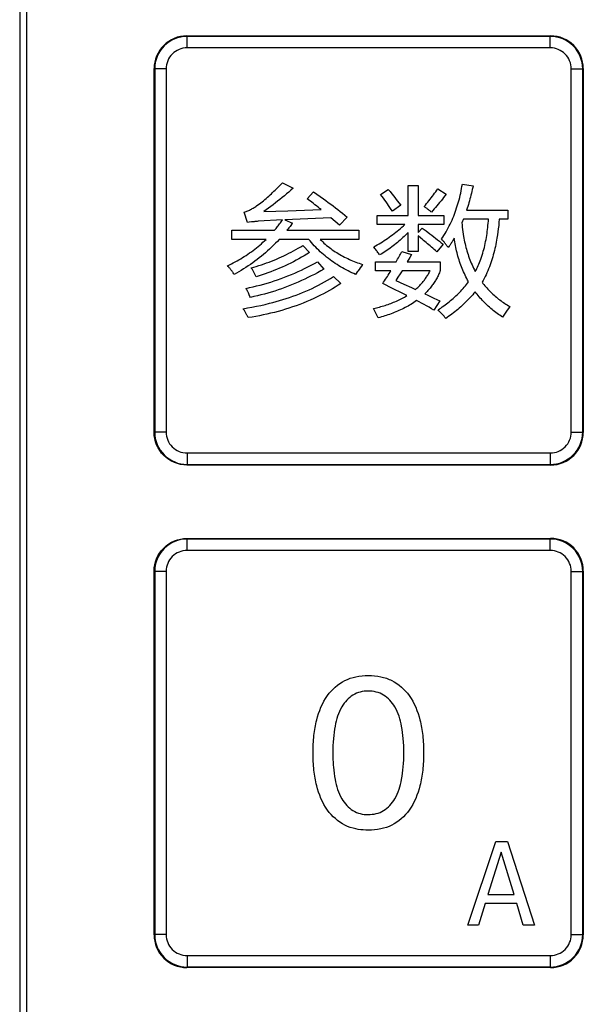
# Model space of a CAD drawing. Header units: millimetres. Extents: x 0 to 1189, y 0 to 841.
# Tile 41 of 64: x 284 to 304, y 523 to 558. Entities that reach past the tile are written whole.
import ezdxf

# ---------------------------------------------------------------- set-up
doc = ezdxf.new("R2010")
doc.units = ezdxf.units.MM
doc.header["$LTSCALE"] = 65.395
doc.layers.add('NC500E-FRONTDXF_CONTINUOUS_LINE', color=7, linetype='CONTINUOUS')
doc.layers.add('NC50E-NAMEPLDXF_CONTINUOUS_LINE', color=7, linetype='CONTINUOUS')

msp = doc.modelspace()

# ---------------------------------------------------------------- linework, layer by layer
at = {"layer": 'NC500E-FRONTDXF_CONTINUOUS_LINE', "color": 7, "linetype": 'Continuous'}
msp.add_line((284.223, 578.07), (284.223, 424.065), dxfattribs=at)
at = {"layer": 'NC50E-NAMEPLDXF_CONTINUOUS_LINE', "color": 7, "linetype": 'Continuous'}
for p, q in [((284.469, 578.024), (284.469, 424.019)), ((290.218, 557.322), (290.218, 557.732)), ((303.227, 557.732), (290.218, 557.732)), ((303.227, 557.322), (303.227, 557.732)), ((303.227, 557.322), (290.218, 557.322)), ((289.059, 556.572), (289.059, 543.563)), ((289.469, 556.572), (289.059, 556.572)), ((289.469, 556.572), (289.469, 543.563)), ((303.977, 543.563), (303.977, 556.572)), ((303.977, 556.572), (304.387, 556.572)), ((304.387, 543.563), (304.387, 556.572)), ((289.469, 543.563), (289.059, 543.563)), ((303.977, 543.563), (304.387, 543.563)), ((290.218, 542.813), (290.218, 542.404)), ((290.218, 542.813), (303.227, 542.813)), ((303.227, 542.813), (303.227, 542.404)), ((290.218, 542.404), (303.227, 542.404)), ((290.218, 539.322), (290.218, 539.732)), ((303.227, 539.732), (290.218, 539.732)), ((303.227, 539.322), (303.227, 539.732)), ((303.227, 539.322), (290.218, 539.322)), ((289.059, 538.572), (289.059, 525.563)), ((289.469, 538.572), (289.059, 538.572)), ((289.469, 538.572), (289.469, 525.563)), ((303.977, 525.563), (303.977, 538.572)), ((303.977, 538.572), (304.387, 538.572)), ((304.387, 525.563), (304.387, 538.572)), ((289.469, 525.563), (289.059, 525.563)), ((303.977, 525.563), (304.387, 525.563)), ((290.218, 524.813), (290.218, 524.404)), ((290.218, 524.813), (303.227, 524.813)), ((303.227, 524.813), (303.227, 524.404)), ((290.218, 524.404), (303.227, 524.404))]:
    msp.add_line(p, q, dxfattribs=at)
at = {"layer": 'NC50E-NAMEPLDXF_CONTINUOUS_LINE', "color": 40, "linetype": 'Continuous'}
for p, q in [((284.47, 578.022), (284.47, 424.017)), ((290.209, 557.752), (303.239, 557.752)), ((289.039, 543.552), (289.039, 556.582)), ((304.409, 556.582), (304.409, 543.552)), ((293.372, 552.229), (293.416, 552.273)), ((293.416, 552.273), (293.504, 552.361)), ((293.504, 552.361), (293.636, 552.495)), ((293.636, 552.495), (294.017, 552.293)), ((294.017, 552.293), (293.939, 552.225)), ((298.134, 551.318), (298.134, 552.398)), ((298.134, 552.398), (298.491, 552.398)), ((298.491, 552.398), (298.491, 551.318)), ((299.161, 552.223), (299.2, 552.278)), ((299.2, 552.278), (299.499, 552.08)), ((300.034, 552.202), (300.05, 552.282)), ((300.05, 552.282), (300.064, 552.362)), ((300.064, 552.362), (300.078, 552.442)), ((300.078, 552.442), (300.464, 552.384)), ((300.449, 552.316), (300.433, 552.248)), ((300.464, 552.384), (300.449, 552.316)), ((293.004, 551.889), (293.051, 551.93)), ((293.051, 551.93), (293.098, 551.971)), ((293.098, 551.971), (293.145, 552.013)), ((293.145, 552.013), (293.191, 552.055)), ((293.191, 552.055), (293.237, 552.098)), ((293.237, 552.098), (293.282, 552.141)), ((293.282, 552.141), (293.327, 552.185)), ((293.327, 552.185), (293.372, 552.229)), ((293.622, 551.961), (293.542, 551.897)), ((293.702, 552.026), (293.622, 551.961)), ((293.782, 552.092), (293.702, 552.026)), ((293.86, 552.159), (293.782, 552.092)), ((293.939, 552.225), (293.86, 552.159)), ((294.514, 551.921), (294.75, 552.167)), ((294.571, 551.879), (294.514, 551.921)), ((294.75, 552.167), (294.868, 552.084)), ((294.868, 552.084), (294.985, 552.001)), ((294.985, 552.001), (295.102, 551.917)), ((295.102, 551.917), (295.189, 551.854)), ((297.15, 552.066), (297.425, 552.254)), ((297.199, 552.001), (297.15, 552.066)), ((297.247, 551.936), (297.199, 552.001)), ((297.295, 551.871), (297.247, 551.936)), ((297.425, 552.254), (297.49, 552.173)), ((297.49, 552.173), (297.555, 552.093)), ((297.555, 552.093), (297.62, 552.012)), ((297.62, 552.012), (297.684, 551.93)), ((297.684, 551.93), (297.748, 551.849)), ((298.92, 551.901), (298.961, 551.954)), ((298.961, 551.954), (299.002, 552.007)), ((299.002, 552.007), (299.043, 552.061)), ((299.043, 552.061), (299.083, 552.115)), ((299.083, 552.115), (299.122, 552.169)), ((299.122, 552.169), (299.161, 552.223)), ((299.406, 551.96), (299.36, 551.901)), ((299.453, 552.02), (299.406, 551.96)), ((299.499, 552.08), (299.453, 552.02)), ((299.961, 551.885), (299.981, 551.964)), ((299.981, 551.964), (300, 552.043)), ((300, 552.043), (300.018, 552.123)), ((300.018, 552.123), (300.034, 552.202)), ((300.348, 551.911), (300.33, 551.843)), ((300.367, 551.978), (300.348, 551.911)), ((300.384, 552.045), (300.367, 551.978)), ((300.401, 552.113), (300.384, 552.045)), ((300.417, 552.18), (300.401, 552.113)), ((300.433, 552.248), (300.417, 552.18)), ((292.523, 551.548), (292.554, 551.565)), ((292.554, 551.565), (292.585, 551.583)), ((292.585, 551.583), (292.615, 551.602)), ((292.615, 551.602), (292.645, 551.621)), ((292.645, 551.621), (292.675, 551.641)), ((292.675, 551.641), (292.705, 551.661)), ((292.705, 551.661), (292.757, 551.697)), ((292.757, 551.697), (292.807, 551.734)), ((292.807, 551.734), (292.858, 551.771)), ((292.858, 551.771), (292.907, 551.81)), ((292.907, 551.81), (292.956, 551.849)), ((292.956, 551.849), (293.004, 551.889)), ((293.133, 551.583), (293.049, 551.523)), ((293.216, 551.645), (293.133, 551.583)), ((293.298, 551.706), (293.216, 551.645)), ((293.38, 551.769), (293.298, 551.706)), ((293.461, 551.832), (293.38, 551.769)), ((293.542, 551.897), (293.461, 551.832)), ((294.684, 551.794), (294.571, 551.879)), ((294.74, 551.751), (294.684, 551.794)), ((294.796, 551.707), (294.74, 551.751)), ((294.852, 551.664), (294.796, 551.707)), ((294.907, 551.62), (294.852, 551.664)), ((294.963, 551.575), (294.907, 551.62)), ((295.018, 551.53), (294.963, 551.575)), ((295.189, 551.854), (295.275, 551.79)), ((295.275, 551.79), (295.361, 551.726)), ((295.361, 551.726), (295.447, 551.662)), ((295.447, 551.662), (295.533, 551.597)), ((295.533, 551.597), (295.617, 551.531)), ((297.343, 551.805), (297.295, 551.871)), ((297.39, 551.739), (297.343, 551.805)), ((297.436, 551.673), (297.39, 551.739)), ((297.483, 551.606), (297.436, 551.673)), ((297.529, 551.539), (297.483, 551.606)), ((297.874, 551.685), (297.575, 551.472)), ((297.748, 551.849), (297.874, 551.685)), ((298.708, 551.641), (298.751, 551.692)), ((298.729, 551.626), (298.708, 551.641)), ((298.749, 551.611), (298.729, 551.626)), ((298.77, 551.597), (298.749, 551.611)), ((298.751, 551.692), (298.794, 551.744)), ((298.811, 551.566), (298.77, 551.597)), ((298.794, 551.744), (298.837, 551.796)), ((298.831, 551.551), (298.811, 551.566)), ((298.871, 551.52), (298.831, 551.551)), ((298.837, 551.796), (298.879, 551.848)), ((298.879, 551.848), (298.92, 551.901)), ((299.069, 551.552), (299.019, 551.495)), ((299.119, 551.609), (299.069, 551.552)), ((299.168, 551.667), (299.119, 551.609)), ((299.216, 551.725), (299.168, 551.667)), ((299.264, 551.783), (299.216, 551.725)), ((299.312, 551.842), (299.264, 551.783)), ((299.36, 551.901), (299.312, 551.842)), ((299.848, 551.514), (299.873, 551.588)), ((299.873, 551.588), (299.896, 551.662)), ((299.896, 551.662), (299.919, 551.736)), ((299.919, 551.736), (299.94, 551.81)), ((299.94, 551.81), (299.961, 551.885)), ((300.249, 551.577), (300.227, 551.511)), ((300.27, 551.643), (300.249, 551.577)), ((300.291, 551.71), (300.27, 551.643)), ((300.31, 551.777), (300.291, 551.71)), ((300.33, 551.843), (300.31, 551.777)), ((292.261, 551.439), (292.295, 551.449)), ((292.387, 551.067), (292.261, 551.439)), ((292.295, 551.449), (292.329, 551.46)), ((292.329, 551.46), (292.362, 551.472)), ((292.362, 551.472), (292.395, 551.486)), ((292.395, 551.486), (292.427, 551.5)), ((292.427, 551.5), (292.459, 551.515)), ((292.459, 551.515), (292.491, 551.531)), ((292.491, 551.531), (292.523, 551.548)), ((293.049, 551.523), (292.965, 551.463)), ((292.965, 551.463), (293.828, 551.489)), ((295.37, 551.241), (293.723, 551.164)), ((293.828, 551.489), (295.018, 551.53)), ((295.526, 551.107), (295.37, 551.241)), ((295.617, 551.531), (295.702, 551.464)), ((295.951, 551.26), (295.681, 550.971)), ((295.702, 551.464), (295.786, 551.397)), ((295.786, 551.397), (295.869, 551.329)), ((295.869, 551.329), (295.951, 551.26)), ((297.025, 551), (297.025, 551.318)), ((297.025, 551.318), (298.134, 551.318)), ((297.575, 551.472), (297.529, 551.539)), ((298.491, 551.318), (299.417, 551.318)), ((298.891, 551.504), (298.871, 551.52)), ((298.91, 551.488), (298.891, 551.504)), ((298.93, 551.471), (298.91, 551.488)), ((298.949, 551.455), (298.93, 551.471)), ((298.968, 551.439), (298.949, 551.455)), ((299.019, 551.495), (298.968, 551.439)), ((299.417, 551.318), (299.417, 551)), ((299.706, 551.153), (299.737, 551.224)), ((299.737, 551.224), (299.766, 551.296)), ((299.766, 551.296), (299.795, 551.369)), ((299.795, 551.369), (299.822, 551.441)), ((299.822, 551.441), (299.848, 551.514)), ((300.227, 551.511), (301.704, 551.511)), ((301.704, 551.511), (301.704, 551.183)), ((292.443, 551.076), (292.387, 551.067)), ((292.529, 551.087), (292.443, 551.076)), ((292.558, 551.091), (292.529, 551.087)), ((292.615, 551.098), (292.558, 551.091)), ((292.643, 551.101), (292.615, 551.098)), ((292.672, 551.104), (292.643, 551.101)), ((292.7, 551.106), (292.672, 551.104)), ((292.729, 551.109), (292.7, 551.106)), ((292.758, 551.111), (292.729, 551.109)), ((293.631, 551.159), (292.758, 551.111)), ((293.376, 550.82), (293.403, 550.853)), ((293.403, 550.853), (293.429, 550.886)), ((293.429, 550.886), (293.455, 550.92)), ((293.455, 550.92), (293.481, 550.953)), ((293.481, 550.953), (293.507, 550.987)), ((293.507, 550.987), (293.532, 551.021)), ((293.532, 551.021), (293.558, 551.055)), ((293.558, 551.055), (293.582, 551.09)), ((293.582, 551.09), (293.607, 551.124)), ((293.607, 551.124), (293.631, 551.159)), ((293.723, 551.164), (293.993, 551.048)), ((293.84, 550.845), (293.795, 550.788)), ((293.862, 550.873), (293.84, 550.845)), ((293.885, 550.902), (293.862, 550.873)), ((293.907, 550.931), (293.885, 550.902)), ((293.929, 550.96), (293.907, 550.931)), ((293.972, 551.019), (293.929, 550.96)), ((293.993, 551.048), (293.972, 551.019)), ((295.681, 550.971), (295.526, 551.107)), ((298.018, 551), (297.025, 551)), ((297.801, 550.808), (297.857, 550.855)), ((297.857, 550.855), (297.911, 550.902)), ((297.911, 550.902), (297.965, 550.951)), ((297.965, 550.951), (298.018, 551)), ((298.491, 551), (298.491, 550.705)), ((299.417, 551), (298.491, 551)), ((298.491, 550.705), (298.636, 550.869)), ((298.636, 550.869), (298.775, 550.767)), ((299.534, 550.806), (299.571, 550.874)), ((299.571, 550.874), (299.607, 550.943)), ((299.607, 550.943), (299.641, 551.013)), ((299.641, 551.013), (299.674, 551.083)), ((299.674, 551.083), (299.706, 551.153)), ((300.064, 551.072), (300.058, 551.062)), ((300.058, 551.062), (300.066, 550.98)), ((300.068, 551.082), (300.064, 551.072)), ((300.066, 550.98), (300.075, 550.898)), ((300.073, 551.092), (300.068, 551.082)), ((300.078, 551.102), (300.073, 551.092)), ((300.075, 550.898), (300.085, 550.815)), ((300.082, 551.112), (300.078, 551.102)), ((300.087, 551.122), (300.082, 551.112)), ((300.095, 551.142), (300.087, 551.122)), ((300.104, 551.162), (300.095, 551.142)), ((300.108, 551.173), (300.104, 551.162)), ((300.112, 551.183), (300.108, 551.173)), ((301.014, 551.183), (300.112, 551.183)), ((300.979, 550.822), (300.987, 550.894)), ((300.987, 550.894), (300.995, 550.966)), ((300.995, 550.966), (301.002, 551.039)), ((301.002, 551.039), (301.008, 551.111)), ((301.008, 551.111), (301.014, 551.183)), ((301.365, 550.846), (301.35, 550.734)), ((301.378, 550.958), (301.365, 550.846)), ((301.389, 551.07), (301.378, 550.958)), ((301.4, 551.183), (301.389, 551.07)), ((301.704, 551.183), (301.4, 551.183)), ((291.822, 550.464), (291.822, 550.788)), ((291.822, 550.788), (293.349, 550.788)), ((293.349, 550.788), (293.376, 550.82)), ((293.795, 550.788), (296.366, 550.788)), ((296.366, 550.788), (296.366, 550.464)), ((297.338, 550.46), (297.398, 550.501)), ((297.398, 550.501), (297.457, 550.543)), ((297.457, 550.543), (297.516, 550.585)), ((297.516, 550.585), (297.574, 550.628)), ((297.574, 550.628), (297.632, 550.672)), ((297.632, 550.672), (297.689, 550.717)), ((297.689, 550.717), (297.746, 550.762)), ((297.746, 550.762), (297.801, 550.808)), ((297.948, 550.527), (297.9, 550.483)), ((297.996, 550.572), (297.948, 550.527)), ((298.043, 550.617), (297.996, 550.572)), ((298.089, 550.664), (298.043, 550.617)), ((298.134, 550.71), (298.089, 550.664)), ((298.134, 550.035), (298.134, 550.71)), ((298.491, 550.585), (298.491, 550.035)), ((298.589, 550.507), (298.491, 550.585)), ((298.638, 550.469), (298.589, 550.507)), ((298.775, 550.767), (298.913, 550.664)), ((298.913, 550.664), (298.982, 550.612)), ((298.982, 550.612), (299.05, 550.559)), ((299.05, 550.559), (299.119, 550.506)), ((299.119, 550.506), (299.187, 550.453)), ((299.33, 550.479), (299.374, 550.542)), ((299.374, 550.542), (299.416, 550.607)), ((299.416, 550.607), (299.456, 550.673)), ((299.456, 550.673), (299.496, 550.739)), ((299.496, 550.739), (299.534, 550.806)), ((299.784, 550.503), (299.769, 550.476)), ((299.793, 550.438), (299.784, 550.503)), ((300.085, 550.815), (300.096, 550.733)), ((300.096, 550.733), (300.108, 550.651)), ((300.108, 550.651), (300.121, 550.569)), ((300.121, 550.569), (300.133, 550.504)), ((300.133, 550.504), (300.146, 550.439)), ((300.925, 550.462), (300.937, 550.533)), ((300.937, 550.533), (300.949, 550.605)), ((300.949, 550.605), (300.96, 550.677)), ((300.96, 550.677), (300.97, 550.749)), ((300.97, 550.749), (300.979, 550.822)), ((301.316, 550.51), (301.303, 550.435)), ((301.334, 550.622), (301.316, 550.51)), ((301.35, 550.734), (301.334, 550.622)), ((293.045, 550.464), (291.822, 550.464)), ((292.642, 550.115), (292.702, 550.162)), ((292.702, 550.162), (292.761, 550.21)), ((292.761, 550.21), (292.82, 550.259)), ((292.82, 550.259), (292.878, 550.309)), ((292.878, 550.309), (292.934, 550.36)), ((292.934, 550.36), (292.99, 550.412)), ((292.99, 550.412), (293.045, 550.464)), ((293.245, 550.185), (293.174, 550.118)), ((293.315, 550.253), (293.245, 550.185)), ((293.384, 550.323), (293.315, 550.253)), ((293.451, 550.393), (293.384, 550.323)), ((293.518, 550.464), (293.451, 550.393)), ((294.579, 550.464), (293.518, 550.464)), ((294.118, 550.099), (294.202, 550.146)), ((294.202, 550.146), (294.286, 550.194)), ((294.286, 550.194), (294.369, 550.243)), ((294.369, 550.243), (294.605, 549.992)), ((294.626, 550.406), (294.579, 550.464)), ((294.674, 550.348), (294.626, 550.406)), ((294.723, 550.292), (294.674, 550.348)), ((294.774, 550.236), (294.723, 550.292)), ((294.825, 550.181), (294.774, 550.236)), ((294.878, 550.127), (294.825, 550.181)), ((294.984, 550.464), (295.028, 550.42)), ((296.366, 550.464), (294.984, 550.464)), ((295.028, 550.42), (295.074, 550.376)), ((295.074, 550.376), (295.12, 550.333)), ((295.12, 550.333), (295.168, 550.291)), ((295.168, 550.291), (295.216, 550.249)), ((295.216, 550.249), (295.265, 550.209)), ((295.265, 550.209), (295.315, 550.17)), ((295.315, 550.17), (295.366, 550.132)), ((296.904, 550.199), (296.967, 550.234)), ((296.947, 550.141), (296.904, 550.199)), ((296.968, 550.112), (296.947, 550.141)), ((296.967, 550.234), (297.03, 550.269)), ((297.03, 550.269), (297.093, 550.306)), ((297.093, 550.306), (297.155, 550.343)), ((297.155, 550.343), (297.216, 550.381)), ((297.216, 550.381), (297.277, 550.42)), ((297.277, 550.42), (297.338, 550.46)), ((297.493, 550.155), (297.44, 550.117)), ((297.546, 550.194), (297.493, 550.155)), ((297.598, 550.233), (297.546, 550.194)), ((297.65, 550.273), (297.598, 550.233)), ((297.701, 550.314), (297.65, 550.273)), ((297.752, 550.355), (297.701, 550.314)), ((297.802, 550.397), (297.752, 550.355)), ((297.851, 550.44), (297.802, 550.397)), ((297.9, 550.483), (297.851, 550.44)), ((298.686, 550.429), (298.638, 550.469)), ((298.735, 550.39), (298.686, 550.429)), ((298.782, 550.35), (298.735, 550.39)), ((298.83, 550.31), (298.782, 550.35)), ((298.878, 550.27), (298.83, 550.31)), ((298.925, 550.229), (298.878, 550.27)), ((298.972, 550.188), (298.925, 550.229)), ((299.019, 550.147), (298.972, 550.188)), ((299.065, 550.105), (299.019, 550.147)), ((299.388, 550.29), (299.157, 550.021)), ((299.187, 550.453), (299.254, 550.399)), ((299.254, 550.399), (299.321, 550.345)), ((299.321, 550.345), (299.388, 550.29)), ((299.367, 550.436), (299.33, 550.479)), ((299.384, 550.414), (299.367, 550.436)), ((299.402, 550.393), (299.384, 550.414)), ((299.42, 550.371), (299.402, 550.393)), ((299.455, 550.327), (299.42, 550.371)), ((299.472, 550.305), (299.455, 550.327)), ((299.489, 550.283), (299.472, 550.305)), ((299.506, 550.261), (299.489, 550.283)), ((299.523, 550.238), (299.506, 550.261)), ((299.555, 550.193), (299.523, 550.238)), ((299.571, 550.17), (299.555, 550.193)), ((299.607, 550.22), (299.571, 550.17)), ((299.624, 550.245), (299.607, 550.22)), ((299.641, 550.27), (299.624, 550.245)), ((299.657, 550.295), (299.641, 550.27)), ((299.674, 550.321), (299.657, 550.295)), ((299.69, 550.347), (299.674, 550.321)), ((299.706, 550.372), (299.69, 550.347)), ((299.722, 550.398), (299.706, 550.372)), ((299.738, 550.424), (299.722, 550.398)), ((299.753, 550.45), (299.738, 550.424)), ((299.769, 550.476), (299.753, 550.45)), ((299.804, 550.373), (299.793, 550.438)), ((299.815, 550.308), (299.804, 550.373)), ((299.827, 550.243), (299.815, 550.308)), ((299.84, 550.178), (299.827, 550.243)), ((299.855, 550.114), (299.84, 550.178)), ((300.146, 550.439), (300.159, 550.373)), ((300.159, 550.373), (300.174, 550.308)), ((300.174, 550.308), (300.189, 550.243)), ((300.189, 550.243), (300.205, 550.178)), ((300.205, 550.178), (300.223, 550.114)), ((300.847, 550.107), (300.864, 550.177)), ((300.864, 550.177), (300.881, 550.248)), ((300.881, 550.248), (300.897, 550.319)), ((300.897, 550.319), (300.911, 550.39)), ((300.911, 550.39), (300.925, 550.462)), ((301.258, 550.21), (301.242, 550.136)), ((301.274, 550.285), (301.258, 550.21)), ((301.289, 550.36), (301.274, 550.285)), ((301.303, 550.435), (301.289, 550.36)), ((292.138, 549.769), (292.203, 549.809)), ((292.203, 549.809), (292.267, 549.85)), ((292.267, 549.85), (292.332, 549.891)), ((292.332, 549.891), (292.395, 549.934)), ((292.395, 549.934), (292.458, 549.978)), ((292.458, 549.978), (292.52, 550.023)), ((292.52, 550.023), (292.581, 550.068)), ((292.581, 550.068), (292.642, 550.115)), ((292.803, 549.799), (292.725, 549.739)), ((292.879, 549.861), (292.803, 549.799)), ((292.955, 549.923), (292.879, 549.861)), ((293.029, 549.987), (292.955, 549.923)), ((293.102, 550.052), (293.029, 549.987)), ((293.174, 550.118), (293.102, 550.052)), ((293.423, 549.761), (293.512, 549.799)), ((293.512, 549.799), (293.6, 549.839)), ((293.6, 549.839), (293.688, 549.88)), ((293.688, 549.88), (293.775, 549.921)), ((293.775, 549.921), (293.861, 549.965)), ((293.861, 549.965), (293.948, 550.008)), ((293.948, 550.008), (294.033, 550.053)), ((294.033, 550.053), (294.118, 550.099)), ((294.321, 549.822), (294.224, 549.768)), ((294.416, 549.877), (294.321, 549.822)), ((294.511, 549.934), (294.416, 549.877)), ((294.605, 549.992), (294.511, 549.934)), ((294.932, 550.075), (294.878, 550.127)), ((294.987, 550.023), (294.932, 550.075)), ((295.043, 549.972), (294.987, 550.023)), ((295.1, 549.922), (295.043, 549.972)), ((295.158, 549.873), (295.1, 549.922)), ((295.217, 549.825), (295.158, 549.873)), ((295.277, 549.778), (295.217, 549.825)), ((295.366, 550.132), (295.418, 550.094)), ((295.418, 550.094), (295.47, 550.058)), ((295.47, 550.058), (295.524, 550.022)), ((295.524, 550.022), (295.577, 549.988)), ((295.577, 549.988), (295.632, 549.954)), ((295.632, 549.954), (295.687, 549.921)), ((295.687, 549.921), (295.743, 549.89)), ((295.743, 549.89), (295.799, 549.859)), ((295.799, 549.859), (295.856, 549.829)), ((295.856, 549.829), (295.913, 549.801)), ((295.913, 549.801), (295.971, 549.773)), ((296.989, 550.083), (296.968, 550.112)), ((297.01, 550.053), (296.989, 550.083)), ((297.031, 550.024), (297.01, 550.053)), ((297.051, 549.994), (297.031, 550.024)), ((297.072, 549.965), (297.051, 549.994)), ((297.092, 549.935), (297.072, 549.965)), ((297.111, 549.905), (297.092, 549.935)), ((297.167, 549.938), (297.111, 549.905)), ((297.223, 549.973), (297.167, 549.938)), ((297.277, 550.008), (297.223, 549.973)), ((297.332, 550.044), (297.277, 550.008)), ((297.386, 550.08), (297.332, 550.044)), ((297.44, 550.117), (297.386, 550.08)), ((297.758, 549.752), (297.784, 549.799)), ((297.784, 549.799), (297.81, 549.846)), ((297.81, 549.846), (297.836, 549.893)), ((297.836, 549.893), (297.862, 549.94)), ((297.862, 549.94), (297.887, 549.987)), ((297.887, 549.987), (297.912, 550.035)), ((297.912, 550.035), (298.259, 549.924)), ((298.198, 549.818), (298.105, 549.659)), ((298.491, 550.035), (298.134, 550.035)), ((298.259, 549.924), (298.198, 549.818)), ((299.111, 550.063), (299.065, 550.105)), ((299.157, 550.021), (299.111, 550.063)), ((299.87, 550.049), (299.855, 550.114)), ((299.885, 549.985), (299.87, 550.049)), ((299.902, 549.921), (299.885, 549.985)), ((299.92, 549.857), (299.902, 549.921)), ((299.938, 549.793), (299.92, 549.857)), ((299.958, 549.73), (299.938, 549.793)), ((300.223, 550.114), (300.241, 550.05)), ((300.241, 550.05), (300.26, 549.986)), ((300.26, 549.986), (300.28, 549.922)), ((300.28, 549.922), (300.302, 549.859)), ((300.302, 549.859), (300.324, 549.796)), ((300.324, 549.796), (300.347, 549.734)), ((300.74, 549.76), (300.764, 549.829)), ((300.764, 549.829), (300.786, 549.898)), ((300.786, 549.898), (300.808, 549.967)), ((300.808, 549.967), (300.828, 550.037)), ((300.828, 550.037), (300.847, 550.107)), ((301.165, 549.839), (301.144, 549.766)), ((301.186, 549.913), (301.165, 549.839)), ((301.206, 549.987), (301.186, 549.913)), ((301.224, 550.061), (301.206, 549.987)), ((301.242, 550.136), (301.224, 550.061)), ((291.668, 549.514), (291.736, 549.548)), ((291.683, 549.498), (291.668, 549.514)), ((291.699, 549.481), (291.683, 549.498)), ((291.714, 549.464), (291.699, 549.481)), ((291.729, 549.447), (291.714, 549.464)), ((291.744, 549.43), (291.729, 549.447)), ((291.736, 549.548), (291.804, 549.582)), ((291.804, 549.582), (291.872, 549.618)), ((291.872, 549.618), (291.939, 549.654)), ((291.939, 549.654), (292.006, 549.691)), ((292.006, 549.691), (292.072, 549.73)), ((292.072, 549.73), (292.138, 549.769)), ((292.325, 549.458), (292.242, 549.405)), ((292.407, 549.511), (292.325, 549.458)), ((292.488, 549.566), (292.407, 549.511)), ((292.568, 549.623), (292.488, 549.566)), ((292.512, 549.447), (292.605, 549.472)), ((292.526, 549.425), (292.512, 549.447)), ((292.647, 549.68), (292.568, 549.623)), ((292.605, 549.472), (292.697, 549.498)), ((292.725, 549.739), (292.647, 549.68)), ((292.697, 549.498), (292.79, 549.527)), ((292.79, 549.527), (292.881, 549.556)), ((292.881, 549.556), (292.973, 549.587)), ((292.973, 549.587), (293.064, 549.619)), ((293.064, 549.619), (293.154, 549.653)), ((293.154, 549.653), (293.244, 549.687)), ((293.244, 549.687), (293.334, 549.724)), ((293.334, 549.724), (293.423, 549.761)), ((293.629, 549.473), (293.527, 549.429)), ((293.73, 549.519), (293.629, 549.473)), ((293.83, 549.566), (293.73, 549.519)), ((293.93, 549.614), (293.83, 549.566)), ((294.029, 549.664), (293.93, 549.614)), ((294.127, 549.715), (294.029, 549.664)), ((294.224, 549.768), (294.127, 549.715)), ((294.429, 549.42), (294.545, 549.479)), ((294.545, 549.479), (294.661, 549.539)), ((294.661, 549.539), (294.776, 549.6)), ((294.776, 549.6), (294.89, 549.664)), ((294.89, 549.664), (295.117, 549.394)), ((295.338, 549.733), (295.277, 549.778)), ((295.399, 549.688), (295.338, 549.733)), ((295.462, 549.644), (295.399, 549.688)), ((295.524, 549.602), (295.462, 549.644)), ((295.588, 549.56), (295.524, 549.602)), ((295.653, 549.52), (295.588, 549.56)), ((295.717, 549.48), (295.653, 549.52)), ((295.783, 549.442), (295.717, 549.48)), ((295.849, 549.405), (295.783, 549.442)), ((295.971, 549.773), (296.029, 549.746)), ((296.029, 549.746), (296.088, 549.72)), ((296.088, 549.72), (296.147, 549.695)), ((296.147, 549.695), (296.206, 549.671)), ((296.206, 549.671), (296.265, 549.649)), ((296.265, 549.649), (296.325, 549.627)), ((296.325, 549.627), (296.385, 549.606)), ((296.42, 549.449), (296.377, 549.389)), ((296.385, 549.606), (296.445, 549.586)), ((296.463, 549.508), (296.42, 549.449)), ((296.445, 549.586), (296.506, 549.567)), ((296.506, 549.567), (296.463, 549.508)), ((296.972, 549.34), (296.972, 549.659)), ((296.972, 549.659), (297.705, 549.659)), ((297.705, 549.659), (297.732, 549.705)), ((297.732, 549.705), (297.758, 549.752)), ((298.105, 549.659), (299.287, 549.659)), ((299.287, 549.659), (299.287, 549.345)), ((299.978, 549.667), (299.958, 549.73)), ((300, 549.604), (299.978, 549.667)), ((300.022, 549.542), (300, 549.604)), ((300.045, 549.48), (300.022, 549.542)), ((300.07, 549.418), (300.045, 549.48)), ((300.347, 549.734), (300.371, 549.672)), ((300.371, 549.672), (300.397, 549.61)), ((300.397, 549.61), (300.424, 549.549)), ((300.424, 549.549), (300.451, 549.489)), ((300.451, 549.489), (300.48, 549.429)), ((300.596, 549.418), (300.622, 549.472)), ((300.622, 549.472), (300.647, 549.526)), ((300.647, 549.526), (300.671, 549.581)), ((300.671, 549.581), (300.693, 549.637)), ((300.693, 549.637), (300.715, 549.692)), ((300.715, 549.692), (300.74, 549.76)), ((301.045, 549.477), (301.017, 549.406)), ((301.071, 549.549), (301.045, 549.477)), ((301.097, 549.621), (301.071, 549.549)), ((301.121, 549.693), (301.097, 549.621)), ((301.144, 549.766), (301.121, 549.693)), ((291.759, 549.413), (291.744, 549.43)), ((291.773, 549.395), (291.759, 549.413)), ((291.787, 549.377), (291.773, 549.395)), ((291.801, 549.36), (291.787, 549.377)), ((291.815, 549.342), (291.801, 549.36)), ((291.828, 549.323), (291.815, 549.342)), ((291.842, 549.305), (291.828, 549.323)), ((291.855, 549.286), (291.842, 549.305)), ((291.867, 549.268), (291.855, 549.286)), ((291.892, 549.23), (291.867, 549.268)), ((291.904, 549.21), (291.892, 549.23)), ((291.99, 549.257), (291.904, 549.21)), ((292.075, 549.305), (291.99, 549.257)), ((292.159, 549.354), (292.075, 549.305)), ((292.242, 549.405), (292.159, 549.354)), ((292.555, 549.381), (292.526, 549.425)), ((292.582, 549.336), (292.555, 549.381)), ((292.596, 549.313), (292.582, 549.336)), ((292.609, 549.291), (292.596, 549.313)), ((292.635, 549.245), (292.609, 549.291)), ((292.647, 549.222), (292.635, 549.245)), ((292.66, 549.199), (292.647, 549.222)), ((292.684, 549.152), (292.66, 549.199)), ((292.695, 549.128), (292.684, 549.152)), ((292.801, 549.161), (292.695, 549.128)), ((292.906, 549.194), (292.801, 549.161)), ((293.011, 549.23), (292.906, 549.194)), ((293.115, 549.266), (293.011, 549.23)), ((293.219, 549.305), (293.115, 549.266)), ((293.322, 549.345), (293.219, 549.305)), ((293.425, 549.386), (293.322, 549.345)), ((293.527, 549.429), (293.425, 549.386)), ((293.586, 549.063), (293.708, 549.108)), ((293.708, 549.108), (293.83, 549.156)), ((293.83, 549.156), (293.952, 549.205)), ((293.952, 549.205), (294.072, 549.256)), ((294.072, 549.256), (294.192, 549.309)), ((294.192, 549.309), (294.311, 549.364)), ((294.311, 549.364), (294.429, 549.42)), ((294.548, 549.096), (294.432, 549.041)), ((294.663, 549.153), (294.548, 549.096)), ((294.778, 549.211), (294.663, 549.153)), ((294.892, 549.271), (294.778, 549.211)), ((295.005, 549.332), (294.892, 549.271)), ((295.117, 549.394), (295.005, 549.332)), ((295.355, 549.066), (295.459, 549.133)), ((295.459, 549.133), (295.724, 548.887)), ((295.916, 549.369), (295.849, 549.405)), ((295.983, 549.334), (295.916, 549.369)), ((296.05, 549.3), (295.983, 549.334)), ((296.118, 549.268), (296.05, 549.3)), ((296.186, 549.236), (296.118, 549.268)), ((296.255, 549.206), (296.186, 549.236)), ((296.275, 549.237), (296.255, 549.206)), ((296.315, 549.298), (296.275, 549.237)), ((296.336, 549.328), (296.315, 549.298)), ((296.377, 549.389), (296.336, 549.328)), ((297.521, 549.34), (296.972, 549.34)), ((297.325, 549.033), (297.359, 549.084)), ((297.359, 549.084), (297.392, 549.135)), ((297.392, 549.135), (297.425, 549.186)), ((297.425, 549.186), (297.457, 549.237)), ((297.457, 549.237), (297.49, 549.289)), ((297.49, 549.289), (297.521, 549.34)), ((297.77, 549.108), (297.695, 548.993)), ((297.844, 549.224), (297.77, 549.108)), ((297.917, 549.34), (297.844, 549.224)), ((298.92, 549.34), (297.917, 549.34)), ((298.758, 549.065), (298.778, 549.094)), ((298.778, 549.094), (298.798, 549.124)), ((298.798, 549.124), (298.817, 549.154)), ((298.817, 549.154), (298.835, 549.185)), ((298.835, 549.185), (298.853, 549.215)), ((298.853, 549.215), (298.871, 549.246)), ((298.871, 549.246), (298.888, 549.277)), ((298.888, 549.277), (298.904, 549.309)), ((298.904, 549.309), (298.92, 549.34)), ((299.169, 549.091), (299.15, 549.055)), ((299.188, 549.126), (299.169, 549.091)), ((299.206, 549.162), (299.188, 549.126)), ((299.223, 549.198), (299.206, 549.162)), ((299.24, 549.235), (299.223, 549.198)), ((299.257, 549.271), (299.24, 549.235)), ((299.272, 549.308), (299.257, 549.271)), ((299.287, 549.345), (299.272, 549.308)), ((300.095, 549.357), (300.07, 549.418)), ((300.121, 549.297), (300.095, 549.357)), ((300.148, 549.237), (300.121, 549.297)), ((300.177, 549.177), (300.148, 549.237)), ((300.206, 549.118), (300.177, 549.177)), ((300.236, 549.06), (300.206, 549.118)), ((300.48, 549.429), (300.51, 549.37)), ((300.51, 549.37), (300.541, 549.311)), ((300.541, 549.311), (300.569, 549.364)), ((300.569, 549.364), (300.596, 549.418)), ((300.892, 549.13), (300.857, 549.062)), ((300.925, 549.198), (300.892, 549.13)), ((300.957, 549.267), (300.925, 549.198)), ((300.988, 549.336), (300.957, 549.267)), ((301.017, 549.406), (300.988, 549.336)), ((292.329, 548.709), (292.456, 548.736)), ((292.456, 548.736), (292.583, 548.765)), ((292.583, 548.765), (292.71, 548.795)), ((292.71, 548.795), (292.837, 548.828)), ((292.837, 548.828), (292.963, 548.862)), ((292.963, 548.862), (293.088, 548.899)), ((293.088, 548.899), (293.213, 548.937)), ((293.213, 548.937), (293.338, 548.977)), ((293.338, 548.977), (293.462, 549.019)), ((293.462, 549.019), (293.586, 549.063)), ((293.72, 548.741), (293.599, 548.697)), ((293.84, 548.787), (293.72, 548.741)), ((293.96, 548.835), (293.84, 548.787)), ((294.079, 548.884), (293.96, 548.835)), ((294.197, 548.935), (294.079, 548.884)), ((294.315, 548.987), (294.197, 548.935)), ((294.432, 549.041), (294.315, 548.987)), ((294.699, 548.709), (294.811, 548.764)), ((294.811, 548.764), (294.922, 548.82)), ((294.922, 548.82), (295.032, 548.878)), ((295.032, 548.878), (295.141, 548.939)), ((295.141, 548.939), (295.248, 549.001)), ((295.248, 549.001), (295.355, 549.066)), ((295.523, 548.757), (295.421, 548.694)), ((295.624, 548.821), (295.523, 548.757)), ((295.724, 548.887), (295.624, 548.821)), ((297.223, 548.882), (297.257, 548.932)), ((297.571, 548.71), (297.223, 548.882)), ((297.257, 548.932), (297.291, 548.982)), ((297.291, 548.982), (297.325, 549.033)), ((297.695, 548.993), (297.977, 548.865)), ((297.977, 548.865), (298.259, 548.735)), ((298.259, 548.735), (298.399, 548.67)), ((298.452, 548.717), (298.478, 548.741)), ((298.478, 548.741), (298.504, 548.766)), ((298.504, 548.766), (298.529, 548.791)), ((298.529, 548.791), (298.554, 548.816)), ((298.554, 548.816), (298.578, 548.842)), ((298.578, 548.842), (298.603, 548.869)), ((298.603, 548.869), (298.626, 548.896)), ((298.626, 548.896), (298.649, 548.923)), ((298.649, 548.923), (298.672, 548.951)), ((298.672, 548.951), (298.694, 548.979)), ((298.694, 548.979), (298.716, 549.007)), ((298.716, 549.007), (298.737, 549.036)), ((298.737, 549.036), (298.758, 549.065)), ((298.947, 548.754), (298.922, 548.722)), ((298.972, 548.785), (298.947, 548.754)), ((298.996, 548.818), (298.972, 548.785)), ((299.02, 548.851), (298.996, 548.818)), ((299.043, 548.884), (299.02, 548.851)), ((299.065, 548.917), (299.043, 548.884)), ((299.087, 548.951), (299.065, 548.917)), ((299.109, 548.986), (299.087, 548.951)), ((299.129, 549.02), (299.109, 548.986)), ((299.15, 549.055), (299.129, 549.02)), ((300.104, 548.704), (300.145, 548.751)), ((300.145, 548.751), (300.185, 548.798)), ((300.185, 548.798), (300.224, 548.847)), ((300.224, 548.847), (300.262, 548.895)), ((300.267, 549.002), (300.236, 549.06)), ((300.262, 548.895), (300.3, 548.945)), ((300.3, 548.945), (300.267, 549.002)), ((300.82, 548.996), (300.782, 548.93)), ((300.782, 548.93), (300.814, 548.888)), ((300.814, 548.888), (300.846, 548.846)), ((300.857, 549.062), (300.82, 548.996)), ((300.846, 548.846), (300.88, 548.805)), ((300.88, 548.805), (300.914, 548.765)), ((300.914, 548.765), (300.949, 548.725)), ((292.339, 548.692), (292.329, 548.709)), ((292.349, 548.674), (292.339, 548.692)), ((292.359, 548.657), (292.349, 548.674)), ((292.368, 548.639), (292.359, 548.657)), ((292.387, 548.604), (292.368, 548.639)), ((292.395, 548.586), (292.387, 548.604)), ((292.404, 548.568), (292.395, 548.586)), ((292.413, 548.55), (292.404, 548.568)), ((292.43, 548.513), (292.413, 548.55)), ((292.447, 548.477), (292.43, 548.513)), ((292.471, 548.422), (292.447, 548.477)), ((292.488, 548.386), (292.471, 548.422)), ((292.613, 548.412), (292.488, 548.386)), ((292.738, 548.441), (292.613, 548.412)), ((292.862, 548.472), (292.738, 548.441)), ((292.986, 548.504), (292.862, 548.472)), ((293.11, 548.539), (292.986, 548.504)), ((293.233, 548.576), (293.11, 548.539)), ((293.356, 548.614), (293.233, 548.576)), ((293.478, 548.655), (293.356, 548.614)), ((293.599, 548.697), (293.478, 548.655)), ((293.768, 548.345), (293.887, 548.384)), ((293.887, 548.384), (294.005, 548.425)), ((294.005, 548.425), (294.123, 548.468)), ((294.123, 548.468), (294.24, 548.512)), ((294.24, 548.512), (294.356, 548.559)), ((294.356, 548.559), (294.471, 548.607)), ((294.471, 548.607), (294.585, 548.657)), ((294.585, 548.657), (294.699, 548.709)), ((294.878, 548.401), (294.755, 548.343)), ((295, 548.462), (294.878, 548.401)), ((295.107, 548.517), (295, 548.462)), ((295.212, 548.574), (295.107, 548.517)), ((295.317, 548.633), (295.212, 548.574)), ((295.421, 548.694), (295.317, 548.633)), ((297.918, 548.536), (297.571, 548.71)), ((298.091, 548.448), (297.918, 548.536)), ((297.952, 548.368), (297.999, 548.394)), ((297.999, 548.394), (298.045, 548.421)), ((298.045, 548.421), (298.091, 548.448)), ((298.399, 548.67), (298.426, 548.693)), ((298.426, 548.693), (298.452, 548.717)), ((298.761, 548.543), (298.732, 548.516)), ((298.732, 548.516), (298.84, 548.465)), ((298.789, 548.572), (298.761, 548.543)), ((298.817, 548.601), (298.789, 548.572)), ((298.844, 548.631), (298.817, 548.601)), ((298.84, 548.465), (299.056, 548.364)), ((298.87, 548.661), (298.844, 548.631)), ((298.897, 548.691), (298.87, 548.661)), ((298.922, 548.722), (298.897, 548.691)), ((299.75, 548.352), (299.797, 548.394)), ((299.797, 548.394), (299.843, 548.436)), ((299.843, 548.436), (299.888, 548.479)), ((299.888, 548.479), (299.933, 548.523)), ((299.933, 548.523), (299.977, 548.567)), ((299.977, 548.567), (300.02, 548.612)), ((300.02, 548.612), (300.062, 548.658)), ((300.062, 548.658), (300.104, 548.704)), ((300.359, 548.382), (300.313, 548.332)), ((300.405, 548.432), (300.359, 548.382)), ((300.449, 548.483), (300.405, 548.432)), ((300.493, 548.535), (300.449, 548.483)), ((300.536, 548.588), (300.493, 548.535)), ((300.571, 548.542), (300.536, 548.588)), ((300.607, 548.496), (300.571, 548.542)), ((300.644, 548.451), (300.607, 548.496)), ((300.681, 548.406), (300.644, 548.451)), ((300.719, 548.362), (300.681, 548.406)), ((300.949, 548.725), (300.985, 548.685)), ((300.985, 548.685), (301.021, 548.646)), ((301.021, 548.646), (301.058, 548.608)), ((301.058, 548.608), (301.096, 548.571)), ((301.096, 548.571), (301.134, 548.534)), ((301.134, 548.534), (301.173, 548.497)), ((301.173, 548.497), (301.213, 548.462)), ((301.213, 548.462), (301.253, 548.427)), ((301.253, 548.427), (301.294, 548.392)), ((301.294, 548.392), (301.335, 548.359)), ((292.385, 548.007), (292.542, 548.036)), ((292.542, 548.036), (292.699, 548.067)), ((292.699, 548.067), (292.855, 548.1)), ((292.855, 548.1), (293.012, 548.136)), ((293.012, 548.136), (293.167, 548.174)), ((293.167, 548.174), (293.288, 548.205)), ((293.288, 548.205), (293.409, 548.237)), ((293.409, 548.237), (293.529, 548.272)), ((293.529, 548.272), (293.649, 548.308)), ((293.649, 548.308), (293.768, 548.345)), ((293.997, 548.042), (293.868, 548)), ((294.126, 548.087), (293.997, 548.042)), ((294.254, 548.134), (294.126, 548.087)), ((294.381, 548.183), (294.254, 548.134)), ((294.507, 548.234), (294.381, 548.183)), ((294.632, 548.288), (294.507, 548.234)), ((294.755, 548.343), (294.632, 548.288)), ((297.003, 548.014), (297.055, 548.027)), ((297.055, 548.027), (297.106, 548.041)), ((297.106, 548.041), (297.158, 548.055)), ((297.158, 548.055), (297.21, 548.07)), ((297.21, 548.07), (297.261, 548.085)), ((297.261, 548.085), (297.312, 548.101)), ((297.312, 548.101), (297.363, 548.117)), ((297.363, 548.117), (297.414, 548.134)), ((297.414, 548.134), (297.464, 548.152)), ((297.464, 548.152), (297.515, 548.171)), ((297.515, 548.171), (297.565, 548.19)), ((297.565, 548.19), (297.614, 548.21)), ((297.614, 548.21), (297.664, 548.23)), ((297.664, 548.23), (297.713, 548.251)), ((297.713, 548.251), (297.761, 548.273)), ((297.761, 548.273), (297.81, 548.296)), ((297.81, 548.296), (297.858, 548.319)), ((297.858, 548.319), (297.905, 548.343)), ((297.905, 548.343), (297.952, 548.368)), ((298.079, 548.046), (298.026, 548.018)), ((298.132, 548.076), (298.079, 548.046)), ((298.185, 548.106), (298.132, 548.076)), ((298.237, 548.137), (298.185, 548.106)), ((298.288, 548.168), (298.237, 548.137)), ((298.339, 548.201), (298.288, 548.168)), ((298.388, 548.235), (298.339, 548.201)), ((298.438, 548.27), (298.388, 548.235)), ((298.528, 548.223), (298.438, 548.27)), ((298.617, 548.175), (298.528, 548.223)), ((298.706, 548.127), (298.617, 548.175)), ((298.795, 548.079), (298.706, 548.127)), ((298.884, 548.03), (298.795, 548.079)), ((298.972, 547.981), (298.884, 548.03)), ((299.056, 548.364), (299.272, 548.265)), ((299.272, 548.265), (299.06, 547.932)), ((299.308, 548.006), (299.359, 548.042)), ((299.359, 548.042), (299.409, 548.078)), ((299.409, 548.078), (299.46, 548.116)), ((299.46, 548.116), (299.509, 548.153)), ((299.509, 548.153), (299.558, 548.192)), ((299.558, 548.192), (299.607, 548.231)), ((299.607, 548.231), (299.655, 548.271)), ((299.655, 548.271), (299.703, 548.311)), ((299.703, 548.311), (299.75, 548.352)), ((300.019, 548.047), (299.968, 548.002)), ((300.07, 548.093), (300.019, 548.047)), ((300.12, 548.139), (300.07, 548.093)), ((300.169, 548.187), (300.12, 548.139)), ((300.218, 548.234), (300.169, 548.187)), ((300.266, 548.283), (300.218, 548.234)), ((300.313, 548.332), (300.266, 548.283)), ((300.758, 548.319), (300.719, 548.362)), ((300.798, 548.276), (300.758, 548.319)), ((300.838, 548.234), (300.798, 548.276)), ((300.879, 548.192), (300.838, 548.234)), ((300.921, 548.152), (300.879, 548.192)), ((300.964, 548.111), (300.921, 548.152)), ((301.007, 548.071), (300.964, 548.111)), ((301.05, 548.032), (301.007, 548.071)), ((301.095, 547.994), (301.05, 548.032)), ((301.335, 548.359), (301.377, 548.326)), ((301.377, 548.326), (301.42, 548.293)), ((301.42, 548.293), (301.463, 548.262)), ((301.463, 548.262), (301.506, 548.231)), ((301.506, 548.231), (301.55, 548.201)), ((301.55, 548.201), (301.594, 548.172)), ((301.594, 548.172), (301.639, 548.143)), ((301.639, 548.143), (301.684, 548.115)), ((301.684, 548.115), (301.73, 548.088)), ((301.776, 548.062), (301.727, 547.994)), ((301.73, 548.088), (301.776, 548.062)), ((292.227, 547.98), (292.385, 548.007)), ((292.242, 547.958), (292.227, 547.98)), ((292.256, 547.936), (292.242, 547.958)), ((292.27, 547.914), (292.256, 547.936)), ((292.284, 547.892), (292.27, 547.914)), ((292.297, 547.87), (292.284, 547.892)), ((292.311, 547.847), (292.297, 547.87)), ((292.337, 547.801), (292.311, 547.847)), ((292.362, 547.755), (292.337, 547.801)), ((292.375, 547.732), (292.362, 547.755)), ((292.387, 547.709), (292.375, 547.732)), ((292.399, 547.685), (292.387, 547.709)), ((292.411, 547.662), (292.399, 547.685)), ((292.544, 547.683), (292.411, 547.662)), ((292.678, 547.706), (292.544, 547.683)), ((292.812, 547.731), (292.678, 547.706)), ((292.945, 547.758), (292.812, 547.731)), ((293.079, 547.787), (292.945, 547.758)), ((293.211, 547.817), (293.079, 547.787)), ((293.344, 547.85), (293.211, 547.817)), ((293.476, 547.884), (293.344, 547.85)), ((293.607, 547.921), (293.476, 547.884)), ((293.738, 547.959), (293.607, 547.921)), ((293.868, 548), (293.738, 547.959)), ((296.899, 547.99), (296.951, 548.002)), ((296.922, 547.941), (296.899, 547.99)), ((296.969, 547.845), (296.922, 547.941)), ((296.951, 548.002), (297.003, 548.014)), ((297.015, 547.748), (296.969, 547.845)), ((297.063, 547.652), (297.015, 547.748)), ((297.179, 547.685), (297.121, 547.668)), ((297.237, 547.702), (297.179, 547.685)), ((297.295, 547.72), (297.237, 547.702)), ((297.353, 547.739), (297.295, 547.72)), ((297.411, 547.758), (297.353, 547.739)), ((297.468, 547.778), (297.411, 547.758)), ((297.525, 547.799), (297.468, 547.778)), ((297.582, 547.82), (297.525, 547.799)), ((297.639, 547.843), (297.582, 547.82)), ((297.695, 547.865), (297.639, 547.843)), ((297.751, 547.889), (297.695, 547.865)), ((297.807, 547.913), (297.751, 547.889)), ((297.862, 547.938), (297.807, 547.913)), ((297.917, 547.964), (297.862, 547.938)), ((297.972, 547.99), (297.917, 547.964)), ((298.026, 548.018), (297.972, 547.99)), ((299.06, 547.932), (298.972, 547.981)), ((299.205, 547.937), (299.256, 547.971)), ((299.239, 547.903), (299.205, 547.937)), ((299.273, 547.869), (299.239, 547.903)), ((299.256, 547.971), (299.308, 548.006)), ((299.307, 547.834), (299.273, 547.869)), ((299.356, 547.781), (299.307, 547.834)), ((299.372, 547.763), (299.356, 547.781)), ((299.388, 547.745), (299.372, 547.763)), ((299.42, 547.708), (299.388, 547.745)), ((299.435, 547.69), (299.42, 547.708)), ((299.45, 547.671), (299.435, 547.69)), ((299.465, 547.652), (299.45, 547.671)), ((299.536, 547.671), (299.48, 547.633)), ((299.592, 547.709), (299.536, 547.671)), ((299.647, 547.749), (299.592, 547.709)), ((299.702, 547.789), (299.647, 547.749)), ((299.756, 547.83), (299.702, 547.789)), ((299.81, 547.872), (299.756, 547.83)), ((299.863, 547.915), (299.81, 547.872)), ((299.916, 547.958), (299.863, 547.915)), ((299.968, 548.002), (299.916, 547.958)), ((301.139, 547.957), (301.095, 547.994)), ((301.185, 547.92), (301.139, 547.957)), ((301.231, 547.884), (301.185, 547.92)), ((301.277, 547.848), (301.231, 547.884)), ((301.324, 547.813), (301.277, 547.848)), ((301.371, 547.779), (301.324, 547.813)), ((301.419, 547.746), (301.371, 547.779)), ((301.467, 547.713), (301.419, 547.746)), ((301.515, 547.681), (301.467, 547.713)), ((301.538, 547.717), (301.515, 547.681)), ((301.561, 547.752), (301.538, 547.717)), ((301.584, 547.787), (301.561, 547.752)), ((301.607, 547.822), (301.584, 547.787)), ((301.63, 547.856), (301.607, 547.822)), ((301.654, 547.891), (301.63, 547.856)), ((301.678, 547.926), (301.654, 547.891)), ((301.727, 547.994), (301.678, 547.926)), ((297.121, 547.668), (297.063, 547.652)), ((299.48, 547.633), (299.465, 547.652)), ((303.239, 542.382), (290.209, 542.382)), ((290.208, 539.752), (303.238, 539.752)), ((289.038, 525.552), (289.038, 538.582)), ((304.408, 538.582), (304.408, 525.552)), ((300.275, 525.897), (301.273, 528.897)), ((301.273, 528.897), (301.693, 528.897)), ((301.693, 528.897), (302.657, 525.897)), ((301.471, 528.517), (300.993, 526.999)), ((301.929, 526.999), (301.471, 528.517)), ((300.993, 526.999), (301.929, 526.999)), ((300.894, 526.683), (300.65, 525.897)), ((302.03, 526.683), (300.894, 526.683)), ((302.259, 525.897), (302.03, 526.683)), ((300.65, 525.897), (300.275, 525.897)), ((302.657, 525.897), (302.259, 525.897)), ((303.238, 524.382), (290.208, 524.382))]:
    msp.add_line(p, q, dxfattribs=at)
for centre, radius, start, end in [((290.208, 556.583), 1.169, 89.9616, 180.0384), ((303.239, 556.583), 1.169, 359.9616, 90.0384), ((303.239, 543.551), 1.169, 269.9645, 0.0355), ((303.239, 538.583), 1.17, 359.9793, 90.0207), ((290.207, 525.551), 1.169, 179.9559, 270.0372), ((303.239, 525.552), 1.169, 269.9763, 0.0323)]:
    msp.add_arc(centre, radius, start, end, dxfattribs=at)
at = {"layer": 'NC50E-NAMEPLDXF_CONTINUOUS_LINE', "color": 7, "linetype": 'Continuous'}
for centre, radius, start, end in [((290.218, 556.572), 1.16, 89.9981, 180.0018), ((303.227, 556.572), 1.16, 359.9981, 90.0018), ((290.218, 556.572), 0.75, 89.9976, 180.0024), ((303.227, 556.572), 0.75, 359.9976, 90.0024), ((290.218, 543.563), 1.16, 179.9981, 270.0018), ((290.218, 543.563), 0.75, 179.9976, 270.0024), ((303.227, 543.563), 1.16, 269.9981, 0.0018), ((303.227, 543.563), 0.75, 269.9976, 0.0024), ((290.218, 538.572), 1.16, 89.9981, 180.0018), ((303.227, 538.572), 1.16, 359.9981, 90.0018), ((290.218, 538.572), 0.75, 89.9976, 180.0024), ((303.227, 538.572), 0.75, 359.9976, 90.0024), ((290.218, 525.563), 1.16, 179.9981, 270.0018), ((290.218, 525.563), 0.75, 179.9976, 270.0024), ((303.227, 525.563), 1.16, 269.9981, 0.0018), ((303.227, 525.563), 0.75, 269.9976, 0.0024)]:
    msp.add_arc(centre, radius, start, end, dxfattribs=at)
at = {"layer": 'NC50E-NAMEPLDXF_CONTINUOUS_LINE', "color": 40, "linetype": 'Continuous'}
for points, knots in [([(290.209, 542.382), (289.91, 542.382), (289.288, 542.631), (289.039, 543.253), (289.039, 543.552)], [0, 0, 0, 0, 0.499498, 1, 1, 1, 1]), ([(289.038, 538.582), (289.038, 538.881), (289.287, 539.503), (289.909, 539.752), (290.208, 539.752)], [0, 0, 0, 0, 0.499553, 1, 1, 1, 1]), ([(296.618, 529.305), (296.498, 529.31), (296.241, 529.34), (295.731, 529.51), (295.164, 530.023), (294.866, 530.764), (294.748, 531.469), (294.721, 532.074), (294.748, 532.679), (294.867, 533.383), (295.163, 534.124), (295.731, 534.636), (296.269, 534.818), (296.558, 534.845), (296.708, 534.845)], [0, 0, 0, 0, 0.047339, 0.102117, 0.211072, 0.337294, 0.411193, 0.494189, 0.576986, 0.650791, 0.777074, 0.885735, 0.940724, 1, 1, 1, 1]), ([(296.708, 534.845), (296.858, 534.845), (297.148, 534.818), (297.687, 534.636), (298.256, 534.125), (298.552, 533.383), (298.671, 532.679), (298.698, 532.074), (298.671, 531.469), (298.552, 530.764), (298.255, 530.022), (297.686, 529.51), (297.146, 529.33), (296.828, 529.301), (296.648, 529.304), (296.618, 529.305)], [0, 0, 0, 0, 0.057982, 0.111769, 0.217978, 0.341245, 0.413298, 0.494125, 0.575146, 0.64729, 0.770498, 0.876984, 0.930566, 0.988447, 1, 1, 1, 1]), ([(296.708, 534.286), (296.515, 534.286), (296.124, 534.196), (295.692, 533.698), (295.521, 533.126), (295.448, 532.567), (295.431, 532.076), (295.448, 531.585), (295.521, 531.024), (295.692, 530.451), (296.124, 529.952), (296.515, 529.862), (296.708, 529.862)], [0, 0, 0, 0, 0.099647, 0.20163, 0.330934, 0.409839, 0.499497, 0.589581, 0.668775, 0.798286, 0.900446, 1, 1, 1, 1]), ([(296.708, 529.862), (296.901, 529.863), (297.293, 529.954), (297.725, 530.455), (297.897, 531.028), (297.971, 531.588), (297.988, 532.076), (297.971, 532.564), (297.897, 533.122), (297.725, 533.694), (297.293, 534.194), (296.901, 534.286), (296.708, 534.286)], [0, 0, 0, 0, 0.099579, 0.202297, 0.332042, 0.410957, 0.50051, 0.589596, 0.668227, 0.797798, 0.900313, 1, 1, 1, 1])]:
    msp.add_open_spline(points, degree=3, knots=knots, dxfattribs=at)

doc.saveas('drawing.dxf')
